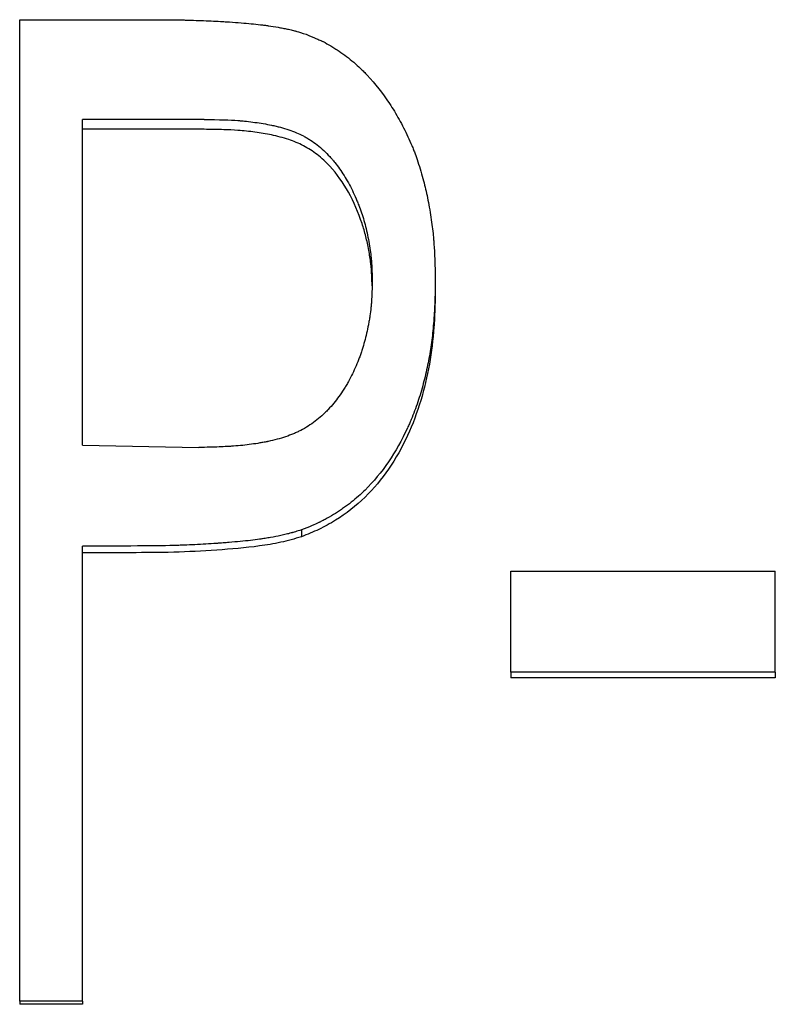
# Model space of a CAD drawing. Header units: millimetres. Extents: x 0 to 594, y 0 to 420.
# Tile 13 of 19: x 181.67 to 188.59, y 227.55 to 236.56. Entities that reach past the tile are written whole.
import ezdxf

# ---------------------------------------------------------------- set-up
doc = ezdxf.new("R2010")
doc.units = ezdxf.units.MM

msp = doc.modelspace()

# ---------------------------------------------------------------- linework, layer by layer
at = {"color": 7, "linetype": 'Continuous', "lineweight": 25}
for p, q in [((181.6697, 236.5633), (182.883, 236.5633)), ((181.6697, 227.5764), (181.6697, 236.5633)), ((183.359, 235.6497), (182.2466, 235.6497)), ((182.2466, 232.6656), (182.2466, 235.6497)), ((183.359, 235.5594), (182.2466, 235.5594)), ((185.4774, 234.1693), (185.4774, 234.0901)), ((182.2466, 232.6656), (183.3121, 232.6458)), ((184.2514, 231.8912), (184.2514, 231.8289)), ((182.6865, 231.7434), (182.2466, 231.7434)), ((182.2466, 227.5764), (182.2466, 231.7434)), ((182.6865, 231.6822), (182.2466, 231.6822)), ((186.1697, 231.5126), (188.5927, 231.5126)), ((186.1697, 230.5884), (186.1697, 231.5126)), ((188.5927, 230.5884), (188.5927, 231.5126)), ((188.5927, 230.5884), (186.1697, 230.5884)), ((186.1697, 230.5884), (186.1697, 230.5359)), ((188.5927, 230.5884), (188.5927, 230.5359)), ((188.5927, 230.5359), (186.1697, 230.5359)), ((182.2466, 227.5764), (181.6697, 227.5764)), ((181.6697, 227.5764), (181.6697, 227.5464)), ((182.2466, 227.5464), (181.6697, 227.5464)), ((182.2466, 227.5764), (182.2466, 227.5464))]:
    msp.add_line(p, q, dxfattribs=at)
for points, knots in [([(182.883, 236.5633), (182.9578, 236.5631), (183.0248, 236.5627), (183.1136, 236.5616), (183.1413, 236.5612), (183.1799, 236.5604), (183.1923, 236.5601), (183.2101, 236.5597), (183.2159, 236.5595), (183.2245, 236.5593), (183.2273, 236.5592), (183.2315, 236.5591), (183.2329, 236.5591), (183.2357, 236.559), (183.2364, 236.559), (183.3021, 236.5569), (183.3635, 236.5546), (183.4522, 236.5504), (183.4812, 236.5489), (183.5239, 236.5465), (183.538, 236.5456), (183.559, 236.5444), (183.5659, 236.5439), (183.5762, 236.5433), (183.5797, 236.543), (183.5848, 236.5427), (183.5866, 236.5426), (183.59, 236.5424), (183.5911, 236.5423), (183.6666, 236.5373), (183.7327, 236.532), (183.8211, 236.5235), (183.8488, 236.5206), (183.8877, 236.5161), (183.9002, 236.5146), (183.9183, 236.5122), (183.9242, 236.5115), (183.9329, 236.5103), (183.9358, 236.5099), (183.9415, 236.5091), (183.9432, 236.5088), (183.978, 236.5038), (184.0081, 236.4991), (184.0518, 236.4914), (184.0662, 236.4888), (184.0874, 236.4848), (184.0944, 236.4834), (184.1083, 236.4806), (184.1143, 236.4794), (184.1377, 236.4745), (184.1526, 236.4711), (184.1742, 236.4658), (184.1812, 236.464), (184.1915, 236.4613), (184.195, 236.4603), (184.2017, 236.4585), (184.2059, 236.4573), (184.2272, 236.4511), (184.2554, 236.4421), (184.2929, 236.4296)], [0, 0, 0, 0, 0.125, 0.125, 0.1875, 0.1875, 0.21875, 0.21875, 0.234375, 0.234375, 0.242188, 0.242188, 0.246094, 0.246094, 0.25, 0.25, 0.375, 0.375, 0.4375, 0.4375, 0.46875, 0.46875, 0.484375, 0.484375, 0.492188, 0.492188, 0.496094, 0.496094, 0.5, 0.5, 0.625, 0.625, 0.6875, 0.6875, 0.71875, 0.71875, 0.734375, 0.734375, 0.742188, 0.742188, 0.75, 0.75, 0.8125, 0.8125, 0.84375, 0.84375, 0.859375, 0.859375, 0.875, 0.875, 0.90625, 0.90625, 0.921875, 0.921875, 0.929688, 0.929688, 0.9375, 0.9375, 1, 1, 1, 1]), ([(184.2929, 236.4296), (184.3274, 236.416), (184.3578, 236.4037), (184.3969, 236.3868), (184.4089, 236.3815), (184.4252, 236.3739), (184.4304, 236.3715), (184.4378, 236.3679), (184.4402, 236.3667), (184.4448, 236.3644), (184.4463, 236.3637), (184.473, 236.3501), (184.4971, 236.3369), (184.5337, 236.3152), (184.5459, 236.3076), (184.5706, 236.292), (184.5839, 236.2833), (184.6423, 236.2439), (184.6871, 236.2098), (184.7516, 236.1547), (184.7726, 236.1356), (184.8034, 236.1061), (184.8136, 236.0961), (184.8336, 236.0758), (184.8441, 236.0649), (184.9271, 235.9762), (184.9951, 235.8898), (185.0884, 235.7491), (185.1181, 235.7003), (185.1604, 235.6243), (185.1742, 235.5985), (185.201, 235.5459), (185.2136, 235.5201), (185.2398, 235.4639), (185.2519, 235.4368), (185.2684, 235.3978), (185.2736, 235.3851), (185.2836, 235.3601), (185.2885, 235.3472), (185.3011, 235.3134), (185.3097, 235.2887), (185.3272, 235.235), (185.3364, 235.2051), (185.363, 235.1144), (185.3774, 235.0605), (185.4008, 234.9617), (185.4117, 234.9072), (185.4331, 234.7827), (185.4421, 234.7235), (185.4528, 234.6394), (185.4559, 234.6122), (185.4599, 234.5725), (185.4612, 234.5594), (185.4628, 234.5401), (185.4634, 234.5337), (185.4641, 234.5242), (185.4644, 234.5211), (185.4649, 234.5148), (185.4651, 234.5109), (185.4708, 234.4324), (185.4748, 234.3194), (185.4774, 234.1693)], [0, 0, 0, 0, 0.03125, 0.03125, 0.046875, 0.046875, 0.054688, 0.054688, 0.058594, 0.058594, 0.0625, 0.0625, 0.09375, 0.09375, 0.109375, 0.109375, 0.125, 0.125, 0.1875, 0.1875, 0.21875, 0.21875, 0.234375, 0.234375, 0.25, 0.25, 0.375, 0.375, 0.4375, 0.4375, 0.46875, 0.46875, 0.5, 0.5, 0.53125, 0.53125, 0.546875, 0.546875, 0.5625, 0.5625, 0.59375, 0.59375, 0.625, 0.625, 0.6875, 0.6875, 0.75, 0.75, 0.8125, 0.8125, 0.84375, 0.84375, 0.859375, 0.859375, 0.867188, 0.867188, 0.871094, 0.871094, 0.875, 0.875, 1, 1, 1, 1]), ([(183.359, 235.6497), (183.497, 235.6484), (183.6003, 235.6451), (183.6701, 235.6398), (183.6724, 235.6396), (183.6757, 235.6394), (183.6773, 235.6392), (183.6823, 235.6388), (183.6856, 235.6386), (183.6955, 235.6377), (183.7021, 235.6372), (183.7219, 235.6354), (183.735, 235.6341), (183.7741, 235.6299), (183.8, 235.6268), (183.8768, 235.6162), (183.927, 235.6076), (183.9823, 235.5963), (183.9903, 235.5946), (184.0043, 235.5915), (184.0112, 235.5899), (184.0318, 235.5851), (184.0452, 235.5817), (184.0849, 235.5712), (184.1103, 235.5635), (184.1834, 235.5387), (184.2281, 235.5198), (184.279, 235.4931), (184.2907, 235.4866), (184.3124, 235.4739), (184.323, 235.4674), (184.3547, 235.4468), (184.3754, 235.4321), (184.436, 235.3847), (184.4745, 235.3489), (184.5158, 235.3039), (184.519, 235.3003), (184.5268, 235.2916), (184.5306, 235.2871), (184.5421, 235.2738), (184.5496, 235.2647), (184.572, 235.2369), (184.5865, 235.2176), (184.629, 235.1578), (184.6557, 235.115), (184.7061, 235.0238), (184.7298, 234.9754), (184.7574, 234.9112), (184.7628, 234.8982), (184.7735, 234.8719), (184.7789, 234.8582), (184.7915, 234.8247), (184.7996, 234.8018), (184.8225, 234.7314), (184.8361, 234.6821), (184.8599, 234.5791), (184.8705, 234.5239), (184.8821, 234.4467), (184.8854, 234.4211), (184.8894, 234.3832), (184.8906, 234.3706), (184.8922, 234.3517), (184.8927, 234.3444), (184.8933, 234.3357), (184.8937, 234.3311), (184.8964, 234.2879), (184.8985, 234.2343), (184.9004, 234.1657)], [0, 0, 0, 0, 0.125, 0.125, 0.126953, 0.126953, 0.128906, 0.128906, 0.132812, 0.132812, 0.140625, 0.140625, 0.15625, 0.15625, 0.1875, 0.1875, 0.25, 0.25, 0.257812, 0.257812, 0.265625, 0.265625, 0.28125, 0.28125, 0.3125, 0.3125, 0.375, 0.375, 0.390625, 0.390625, 0.40625, 0.40625, 0.4375, 0.4375, 0.5, 0.5, 0.507812, 0.507812, 0.515625, 0.515625, 0.53125, 0.53125, 0.5625, 0.5625, 0.625, 0.625, 0.6875, 0.6875, 0.703125, 0.703125, 0.71875, 0.71875, 0.75, 0.75, 0.8125, 0.8125, 0.875, 0.875, 0.90625, 0.90625, 0.921875, 0.921875, 0.929688, 0.929688, 0.9375, 0.9375, 1, 1, 1, 1]), ([(184.899, 234.1249), (184.898, 234.157), (184.896, 234.2261), (184.8871, 234.336), (184.8689, 234.455), (184.8424, 234.5772), (184.7904, 234.7578), (184.693, 234.9819), (184.5474, 235.1928), (184.4003, 235.3298), (184.2726, 235.4125), (184.13, 235.4711), (183.9802, 235.509), (183.8242, 235.5348), (183.6784, 235.5505), (183.5227, 235.5573), (183.4193, 235.5586), (183.359, 235.5594)], [0, 0, 0, 0, 0.039976, 0.086, 0.137242, 0.18969, 0.241597, 0.37108, 0.491927, 0.556818, 0.618858, 0.678629, 0.745833, 0.8085, 0.872914, 0.925902, 1, 1, 1, 1]), ([(185.4774, 234.1693), (185.4762, 234.0928), (185.4748, 234.0306), (185.4728, 233.9708), (185.4724, 233.9597), (185.4719, 233.947), (185.4718, 233.9445), (185.4716, 233.9397), (185.4714, 233.9361), (185.4709, 233.9252), (185.4705, 233.918), (185.4694, 233.8964), (185.4686, 233.882), (185.4668, 233.8534), (185.4659, 233.8399), (185.4605, 233.7652), (185.4548, 233.7069), (185.4444, 233.6213), (185.4406, 233.5931), (185.4324, 233.5374), (185.4281, 233.5108), (185.4134, 233.4265), (185.4018, 233.3704), (185.382, 233.2864), (185.375, 233.2585), (185.36, 233.2026), (185.3523, 233.1753), (185.3269, 233.0901), (185.3083, 233.0347), (185.278, 232.9539), (185.2674, 232.9274), (185.2511, 232.8881), (185.2455, 232.8751), (185.237, 232.8557), (185.2341, 232.8493), (185.2284, 232.8364), (185.2257, 232.8307), (185.1197, 232.6007), (184.9904, 232.4117), (184.7946, 232.2169), (184.7524, 232.1796), (184.6846, 232.1261), (184.6612, 232.1087), (184.625, 232.0832), (184.6128, 232.0749), (184.5879, 232.0583), (184.5747, 232.0498), (184.5378, 232.0265), (184.5128, 232.0118), (184.4749, 231.9909), (184.4622, 231.9841), (184.443, 231.9743), (184.4366, 231.971), (184.427, 231.9663), (184.4238, 231.9647), (184.4189, 231.9624), (184.4173, 231.9616), (184.4141, 231.96), (184.412, 231.959), (184.3756, 231.9417), (184.3225, 231.9193), (184.2514, 231.8912)], [0, 0, 0, 0, 0.0625, 0.0625, 0.078125, 0.078125, 0.082031, 0.082031, 0.085938, 0.085938, 0.09375, 0.09375, 0.109375, 0.109375, 0.125, 0.125, 0.1875, 0.1875, 0.21875, 0.21875, 0.25, 0.25, 0.3125, 0.3125, 0.34375, 0.34375, 0.375, 0.375, 0.4375, 0.4375, 0.46875, 0.46875, 0.484375, 0.484375, 0.492188, 0.492188, 0.5, 0.5, 0.75, 0.75, 0.8125, 0.8125, 0.84375, 0.84375, 0.859375, 0.859375, 0.875, 0.875, 0.90625, 0.90625, 0.921875, 0.921875, 0.929688, 0.929688, 0.933594, 0.933594, 0.935547, 0.935547, 0.9375, 0.9375, 1, 1, 1, 1]), ([(184.9004, 234.1657), (184.8985, 234.0954), (184.8965, 234.0427), (184.8943, 234.0065), (184.8942, 234.0043), (184.894, 234.0009), (184.8939, 233.9992), (184.8935, 233.9942), (184.8933, 233.9908), (184.8926, 233.9808), (184.8921, 233.9741), (184.8904, 233.9542), (184.8892, 233.941), (184.8851, 233.9017), (184.8819, 233.8758), (184.8762, 233.8374), (184.8739, 233.823), (184.8694, 233.7961), (184.867, 233.7828), (184.8596, 233.743), (184.8541, 233.7169), (184.8365, 233.6398), (184.8228, 233.5899), (184.8035, 233.5296), (184.7991, 233.5164), (184.7904, 233.4914), (184.7859, 233.479), (184.772, 233.4418), (184.7621, 233.4173), (184.7308, 233.3446), (184.7075, 233.2972), (184.6755, 233.2393), (184.6681, 233.2265), (184.654, 233.2026), (184.6469, 233.1909), (184.6251, 233.1563), (184.6101, 233.1341), (184.5638, 233.0698), (184.5312, 233.0303), (184.4926, 232.9894), (184.4874, 232.984), (184.4778, 232.9742), (184.4729, 232.9694), (184.4583, 232.9552), (184.4485, 232.9459), (184.4185, 232.9189), (184.3981, 232.902), (184.3351, 232.8541), (184.2911, 232.8262), (184.2336, 232.7964), (184.2237, 232.7916), (184.2015, 232.7812), (184.1902, 232.7762), (184.1555, 232.7616), (184.1314, 232.7525), (184.0564, 232.7271), (184.0025, 232.7126), (183.9413, 232.7), (183.9388, 232.6994), (183.9327, 232.6982), (183.9297, 232.6976), (183.9205, 232.6958), (183.9143, 232.6946), (183.8958, 232.6911), (183.8833, 232.6889), (183.8454, 232.6824), (183.8197, 232.6785), (183.741, 232.6678), (183.6865, 232.6621), (183.6281, 232.6577), (183.6277, 232.6576), (183.6254, 232.6575), (183.6243, 232.6574), (183.6209, 232.6571), (183.6186, 232.657), (183.6115, 232.6565), (183.6067, 232.6562), (183.5918, 232.6552), (183.5813, 232.6546), (183.5482, 232.6529), (183.5239, 232.6518), (183.4444, 232.6488), (183.3827, 232.6471), (183.3121, 232.6458)], [0, 0, 0, 0, 0.0625, 0.0625, 0.064453, 0.064453, 0.066406, 0.066406, 0.070312, 0.070312, 0.078125, 0.078125, 0.09375, 0.09375, 0.125, 0.125, 0.140625, 0.140625, 0.15625, 0.15625, 0.1875, 0.1875, 0.25, 0.25, 0.265625, 0.265625, 0.28125, 0.28125, 0.3125, 0.3125, 0.375, 0.375, 0.390625, 0.390625, 0.40625, 0.40625, 0.4375, 0.4375, 0.5, 0.5, 0.507812, 0.507812, 0.515625, 0.515625, 0.53125, 0.53125, 0.5625, 0.5625, 0.625, 0.625, 0.640625, 0.640625, 0.65625, 0.65625, 0.6875, 0.6875, 0.75, 0.75, 0.753906, 0.753906, 0.757812, 0.757812, 0.765625, 0.765625, 0.78125, 0.78125, 0.8125, 0.8125, 0.875, 0.875, 0.876953, 0.876953, 0.878906, 0.878906, 0.882812, 0.882812, 0.890625, 0.890625, 0.90625, 0.90625, 0.9375, 0.9375, 1, 1, 1, 1]), ([(185.4774, 234.0901), (185.4764, 234.0283), (185.4746, 233.9144), (185.4627, 233.6866), (185.4296, 233.4075), (185.3507, 233.0734), (185.2295, 232.748), (185.0603, 232.4473), (184.8406, 232.1798), (184.6143, 232.0039), (184.4124, 231.8923), (184.3051, 231.8501), (184.2514, 231.8289)], [0, 0, 0, 0, 0.067749, 0.125104, 0.250161, 0.375197, 0.500196, 0.628604, 0.750086, 0.874941, 0.937459, 1, 1, 1, 1]), ([(184.2514, 231.8912), (184.2305, 231.8847), (184.2122, 231.879), (184.1886, 231.8719), (184.1814, 231.8697), (184.1715, 231.8668), (184.1684, 231.8659), (184.164, 231.8647), (184.1625, 231.8642), (184.1597, 231.8634), (184.1589, 231.8632), (184.1418, 231.8584), (184.1262, 231.8543), (184.1023, 231.8484), (184.0942, 231.8465), (184.0779, 231.8427), (184.0686, 231.8406), (184.0322, 231.8328), (184.0014, 231.8268), (183.9529, 231.8184), (183.9363, 231.8157), (183.9108, 231.8117), (183.9022, 231.8104), (183.8891, 231.8085), (183.8848, 231.8079), (183.8782, 231.8069), (183.876, 231.8066), (183.8715, 231.806), (183.8687, 231.8056), (183.8151, 231.7981), (183.7564, 231.7913), (183.6583, 231.7818), (183.6239, 231.7787), (183.5698, 231.7742), (183.5514, 231.7728), (183.5231, 231.7706), (183.5136, 231.7699), (183.4991, 231.7689), (183.4942, 231.7685), (183.4845, 231.7678), (183.4789, 231.7674), (183.4076, 231.7624), (183.3412, 231.7585), (183.2427, 231.7536), (183.2101, 231.7522), (183.1614, 231.7503), (183.1452, 231.7497), (183.121, 231.7489), (183.113, 231.7486), (183.1009, 231.7483), (183.0969, 231.7482), (183.0888, 231.7479), (183.0837, 231.7478), (182.9888, 231.7452), (182.8573, 231.7437), (182.6865, 231.7434)], [0, 0, 0, 0, 0.03125, 0.03125, 0.046875, 0.046875, 0.054688, 0.054688, 0.058594, 0.058594, 0.0625, 0.0625, 0.09375, 0.09375, 0.109375, 0.109375, 0.125, 0.125, 0.1875, 0.1875, 0.21875, 0.21875, 0.234375, 0.234375, 0.242188, 0.242188, 0.246094, 0.246094, 0.25, 0.25, 0.375, 0.375, 0.4375, 0.4375, 0.46875, 0.46875, 0.484375, 0.484375, 0.492188, 0.492188, 0.5, 0.5, 0.625, 0.625, 0.6875, 0.6875, 0.71875, 0.71875, 0.734375, 0.734375, 0.742188, 0.742188, 0.75, 0.75, 1, 1, 1, 1]), ([(184.2514, 231.8289), (184.22, 231.8192), (184.1573, 231.7996), (184.0296, 231.7686), (183.8024, 231.7314), (183.4748, 231.7036), (183.0809, 231.6833), (182.818, 231.6826), (182.6865, 231.6822)], [0, 0, 0, 0, 0.062505, 0.125001, 0.249988, 0.499971, 0.749979, 1, 1, 1, 1])]:
    msp.add_open_spline(points, degree=3, knots=knots, dxfattribs=at)

doc.saveas('drawing.dxf')
